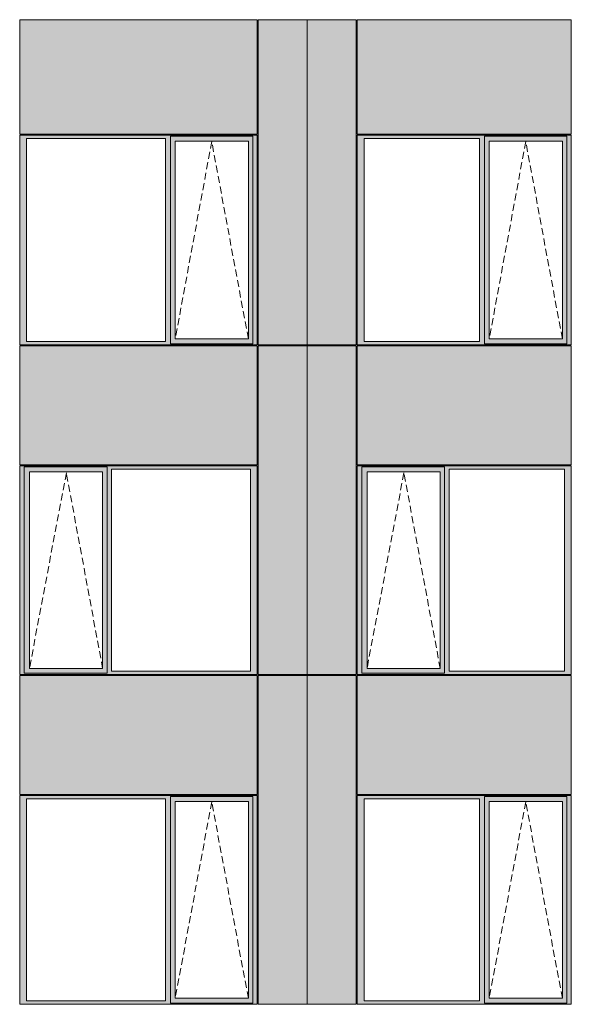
# Model space of a CAD drawing. Header units: millimetres. Extents: x 169383 to 755273, y -3871 to 302042.
# Tile 45 of 61: x 183420 to 188935, y 86998 to 96854. Entities that reach past the tile are written whole.
import ezdxf

# ---------------------------------------------------------------- set-up
doc = ezdxf.new("R2010")
doc.units = ezdxf.units.MM
doc.header["$MEASUREMENT"] = 0
doc.linetypes.add('OO_EOIAAY', pattern=[105.833361, 70.555568, -35.277793])
doc.layers.add('0_Ном._пера__1', color=7, linetype='Continuous', lineweight=0)
doc.layers.add('0_Ном._пера__120', color=7, linetype='Continuous', lineweight=0)
doc.layers.add('АР-Стены_внешние_.АР_Ном._пера__214', color=7, linetype='Continuous', lineweight=0, true_color=0xe2eaf1)

msp = doc.modelspace()

# ---------------------------------------------------------------- hatches: boundary and pattern name
at = {"layer": '0_Ном._пера__1', "linetype": 'Continuous', "lineweight": 0, "true_color": 0x000000}
for points in [[(183420.146, 95698.425), (183420.146, 95663.425), (183488.836, 95663.425), (184877.718, 95663.425), (184926.69, 95663.425), (184926.69, 95688.425), (185751.062, 95688.425), (185751.062, 95663.425), (185795.22, 95663.425), (185795.22, 95698.425)], [(186795.22, 95698.425), (186795.22, 95663.425), (186863.91, 95663.425), (188017.077, 95663.425), (188066.049, 95663.425), (188066.049, 95688.425), (188890.421, 95688.425), (188890.421, 95663.425), (188934.579, 95663.425), (188934.579, 95698.425)], [(183488.836, 93633.425), (183488.836, 95663.425), (183420.146, 95663.425), (183420.146, 93633.425)], [(184926.69, 95663.425), (184877.718, 95663.425), (184877.718, 93633.425), (184926.69, 93633.425)], [(184926.69, 95688.425), (184926.69, 95638.425), (184975.754, 95638.425), (185706.812, 95638.425), (185751.062, 95638.425), (185751.062, 95688.425)], [(184926.69, 93658.425), (184974.792, 93658.425), (184974.792, 95638.425), (184926.69, 95638.425)], [(185706.812, 95638.425), (185706.812, 93658.425), (185751.062, 93658.425), (185751.062, 95638.425)], [(185751.062, 93633.425), (185795.22, 93633.425), (185795.22, 95663.425), (185751.062, 95663.425)], [(186863.91, 93633.425), (186863.91, 95663.425), (186795.22, 95663.425), (186795.22, 93633.425)], [(188066.049, 95663.425), (188017.077, 95663.425), (188017.077, 93633.425), (188066.049, 93633.425)], [(188066.049, 95688.425), (188066.049, 95638.425), (188115.114, 95638.425), (188846.171, 95638.425), (188890.421, 95638.425), (188890.421, 95688.425)], [(188066.049, 93658.425), (188114.151, 93658.425), (188114.151, 95638.425), (188066.049, 95638.425)], [(188846.171, 95638.425), (188846.171, 93658.425), (188890.421, 93658.425), (188890.421, 95638.425)], [(188890.421, 93633.425), (188934.579, 93633.425), (188934.579, 95663.425), (188890.421, 95663.425)], [(183488.836, 93633.425), (183420.146, 93633.425), (183420.146, 93598.425), (185795.22, 93598.425), (185795.22, 93633.425), (185751.062, 93633.425), (185751.062, 93608.425), (184926.69, 93608.425), (184926.69, 93633.425), (184877.718, 93633.425)], [(184926.69, 93658.425), (184926.69, 93608.425), (185751.062, 93608.425), (185751.062, 93658.425), (185706.812, 93658.425), (184975.754, 93658.425)], [(186863.91, 93633.425), (186795.22, 93633.425), (186795.22, 93598.425), (188934.579, 93598.425), (188934.579, 93633.425), (188890.421, 93633.425), (188890.421, 93608.425), (188066.049, 93608.425), (188066.049, 93633.425), (188017.077, 93633.425)], [(188066.049, 93658.425), (188066.049, 93608.425), (188890.421, 93608.425), (188890.421, 93658.425), (188846.171, 93658.425), (188115.114, 93658.425)], [(183420.146, 92353.425), (183464.304, 92353.425), (183464.304, 92378.425), (185785.485, 92378.425), (185785.485, 92388.425), (183420.146, 92388.425)], [(183464.304, 90333.423), (183464.304, 92353.425), (183420.146, 92353.425), (183420.146, 90333.423)], [(183464.304, 92378.425), (183464.304, 92328.425), (183518.182, 92328.425), (184249.24, 92328.425), (184293.49, 92328.425), (184293.49, 92378.425)], [(185785.485, 92378.425), (184293.49, 92378.425), (184293.49, 92353.425), (184337.648, 92353.425), (185726.53, 92353.425), (185795.22, 92353.425), (185795.22, 92388.425), (185785.485, 92388.425)], [(184293.49, 92353.425), (184293.49, 90333.423), (184337.648, 90333.423), (184337.648, 92353.425)], [(185726.53, 90333.423), (185795.22, 90333.423), (185795.22, 92353.425), (185726.53, 92353.425)], [(186795.22, 92353.425), (186839.378, 92353.425), (186839.378, 92378.425), (188924.844, 92378.425), (188924.844, 92388.425), (186795.22, 92388.425)], [(186839.378, 90333.423), (186839.378, 92353.425), (186795.22, 92353.425), (186795.22, 90333.423)], [(186839.378, 92378.425), (186839.378, 92328.425), (186893.256, 92328.425), (187624.313, 92328.425), (187668.563, 92328.425), (187668.563, 92378.425)], [(188924.844, 92378.425), (187668.563, 92378.425), (187668.563, 92353.425), (187712.721, 92353.425), (188865.889, 92353.425), (188934.579, 92353.425), (188934.579, 92388.425), (188924.844, 92388.425)], [(187668.563, 92353.425), (187668.563, 90333.423), (187712.721, 90333.423), (187712.721, 92353.425)], [(188865.889, 90333.423), (188934.579, 90333.423), (188934.579, 92353.425), (188865.889, 92353.425)], [(183464.304, 92328.425), (183464.304, 90358.423), (183517.22, 90358.423), (183517.22, 92328.425)], [(184249.24, 90358.423), (184293.49, 90358.423), (184293.49, 92328.425), (184249.24, 92328.425)], [(186839.378, 92328.425), (186839.378, 90358.423), (186892.293, 90358.423), (186892.293, 92328.425)], [(187624.313, 90358.423), (187668.563, 90358.423), (187668.563, 92328.425), (187624.313, 92328.425)], [(183464.304, 90333.423), (183420.146, 90333.423), (183420.146, 90298.423), (185795.22, 90298.423), (185795.22, 90333.423), (185726.53, 90333.423), (184337.648, 90333.423), (184293.49, 90333.423), (184293.49, 90308.423), (183464.304, 90308.423)], [(183464.304, 90308.423), (184293.49, 90308.423), (184293.49, 90358.423), (184249.24, 90358.423), (183518.182, 90358.423), (183464.304, 90358.423)], [(186839.378, 90333.423), (186795.22, 90333.423), (186795.22, 90298.423), (188934.579, 90298.423), (188934.579, 90333.423), (188865.889, 90333.423), (187712.721, 90333.423), (187668.563, 90333.423), (187668.563, 90308.423), (186839.378, 90308.423)], [(186839.378, 90308.423), (187668.563, 90308.423), (187668.563, 90358.423), (187624.313, 90358.423), (186893.256, 90358.423), (186839.378, 90358.423)], [(183420.146, 89088.425), (183420.146, 89053.425), (183488.836, 89053.425), (184877.718, 89053.425), (184926.69, 89053.425), (184926.69, 89078.425), (185751.062, 89078.425), (185751.062, 89053.425), (185795.22, 89053.425), (185795.22, 89088.425)], [(183488.836, 87033.425), (183488.836, 89053.425), (183420.146, 89053.425), (183420.146, 87033.425)], [(184926.69, 89053.425), (184877.718, 89053.425), (184877.718, 87033.425), (184926.69, 87033.425)], [(184926.69, 89078.425), (184926.69, 89028.425), (184975.754, 89028.425), (185706.812, 89028.425), (185751.062, 89028.425), (185751.062, 89078.425)], [(184926.69, 87058.425), (184974.792, 87058.425), (184974.792, 89028.425), (184926.69, 89028.425)], [(185706.812, 89028.425), (185706.812, 87058.425), (185751.062, 87058.425), (185751.062, 89028.425)], [(185751.062, 87033.425), (185795.22, 87033.425), (185795.22, 89053.425), (185751.062, 89053.425)], [(186795.22, 89088.425), (186795.22, 89053.425), (186863.91, 89053.425), (188017.077, 89053.425), (188066.049, 89053.425), (188066.049, 89078.425), (188890.421, 89078.425), (188890.421, 89053.425), (188934.579, 89053.425), (188934.579, 89088.425)], [(186863.91, 87033.425), (186863.91, 89053.425), (186795.22, 89053.425), (186795.22, 87033.425)], [(188066.049, 89053.425), (188017.077, 89053.425), (188017.077, 87033.425), (188066.049, 87033.425)], [(188066.049, 89078.425), (188066.049, 89028.425), (188115.114, 89028.425), (188846.171, 89028.425), (188890.421, 89028.425), (188890.421, 89078.425)], [(188066.049, 87058.425), (188114.151, 87058.425), (188114.151, 89028.425), (188066.049, 89028.425)], [(188846.171, 89028.425), (188846.171, 87058.425), (188890.421, 87058.425), (188890.421, 89028.425)], [(188890.421, 87033.425), (188934.579, 87033.425), (188934.579, 89053.425), (188890.421, 89053.425)], [(183488.836, 87033.425), (183420.146, 87033.425), (183420.146, 86998.425), (185795.22, 86998.425), (185795.22, 87033.425), (185751.062, 87033.425), (185751.062, 87008.425), (184926.69, 87008.425), (184926.69, 87033.425), (184877.718, 87033.425)], [(184926.69, 87058.425), (184926.69, 87008.425), (185751.062, 87008.425), (185751.062, 87058.425), (185706.812, 87058.425), (184975.754, 87058.425)], [(186863.91, 87033.425), (186795.22, 87033.425), (186795.22, 86998.425), (188934.579, 86998.425), (188934.579, 87033.425), (188890.421, 87033.425), (188890.421, 87008.425), (188066.049, 87008.425), (188066.049, 87033.425), (188017.077, 87033.425)], [(188066.049, 87058.425), (188066.049, 87008.425), (188890.421, 87008.425), (188890.421, 87058.425), (188846.171, 87058.425), (188115.114, 87058.425)]]:
    msp.add_hatch(color=18, dxfattribs=at).paths.add_polyline_path(points)
at = {"layer": 'АР-Стены_внешние_.АР_Ном._пера__214', "linetype": 'Continuous', "lineweight": 0, "true_color": 0xe5e8eb}
for points in [[(183420.146, 96853.676), (183420.146, 95708.425), (185795.22, 95708.425), (185795.22, 96853.676)], [(185805.22, 95698.425), (185805.22, 93598.425), (186295.22, 93598.425), (186295.22, 96853.676), (185805.22, 96853.676)], [(186295.22, 96853.676), (186295.22, 93598.425), (186785.22, 93598.425), (186785.22, 96853.676)], [(186795.22, 96853.676), (186795.22, 95708.425), (188934.579, 95708.425), (188934.579, 96853.676)], [(183420.146, 93588.425), (183420.146, 92398.425), (185795.219, 92398.425), (185795.219, 93588.425)], [(186295.22, 93588.425), (185805.22, 93588.425), (185805.22, 90298.425), (186295.22, 90298.425)], [(186785.22, 93588.425), (186295.22, 93588.425), (186295.22, 90298.425), (186785.22, 90298.425)], [(186795.22, 93588.425), (186795.22, 92398.425), (188934.578, 92398.425), (188934.578, 93588.425)], [(183420.146, 90288.423), (183420.146, 89098.425), (185795.22, 89098.425), (185795.22, 90288.423)], [(185805.22, 89088.425), (185805.22, 86998.425), (186295.22, 86998.425), (186295.22, 90288.423), (185805.22, 90288.423)], [(186295.22, 90288.423), (186295.22, 86998.425), (186785.22, 86998.425), (186785.22, 90288.423)], [(186795.22, 90288.423), (186795.22, 89098.425), (188934.579, 89098.425), (188934.579, 90288.423)]]:
    msp.add_hatch(color=254, dxfattribs=at).paths.add_polyline_path(points)

# ---------------------------------------------------------------- linework, layer by layer
at = {"layer": '0_Ном._пера__120', "color": 7, "linetype": 'Continuous', "lineweight": 0}
for p, q in [((183420.146, 95708.425), (183420.146, 96853.676)), ((183420.146, 96853.676), (185795.22, 96853.676)), ((185795.22, 95708.425), (185795.22, 96853.676)), ((185805.22, 96853.676), (185805.22, 93598.425)), ((185805.22, 96853.676), (186785.22, 96853.676)), ((186295.22, 96853.676), (186295.22, 93598.425)), ((186785.22, 93598.425), (186785.22, 96853.676)), ((186795.22, 95708.425), (186795.22, 96853.676)), ((186795.22, 96853.676), (188934.579, 96853.676)), ((188934.579, 95708.425), (188934.579, 96853.676)), ((185795.22, 95708.425), (183420.146, 95708.425)), ((183420.146, 95663.425), (183420.146, 95698.425)), ((183420.146, 95698.425), (185795.22, 95698.425)), ((185795.22, 95698.425), (185795.22, 95663.425)), ((188934.579, 95708.425), (186795.22, 95708.425)), ((186795.22, 95663.425), (186795.22, 95698.425)), ((186795.22, 95698.425), (188934.579, 95698.425)), ((188934.579, 95698.425), (188934.579, 95663.425)), ((183420.146, 93633.425), (183420.146, 95663.425)), ((183488.836, 95663.425), (183488.836, 93633.425)), ((184877.718, 95663.425), (183488.836, 95663.425)), ((184877.718, 93633.425), (184877.718, 95663.425)), ((184926.69, 95638.425), (184926.69, 95688.425)), ((185751.062, 95688.425), (184926.69, 95688.425)), ((184926.69, 93658.425), (184926.69, 95638.425)), ((184974.792, 93658.425), (184974.792, 95638.425)), ((184974.792, 95638.425), (185705.849, 95638.425)), ((185706.812, 95638.425), (185705.849, 95638.425)), ((185706.812, 93658.425), (185706.812, 95638.425)), ((185751.062, 95663.425), (185751.062, 95688.425)), ((185751.062, 95663.425), (185751.062, 93633.425)), ((185795.22, 95663.425), (185795.22, 93633.425)), ((186795.22, 93633.425), (186795.22, 95663.425)), ((186863.91, 95663.425), (186863.91, 93633.425)), ((188017.077, 95663.425), (186863.91, 95663.425)), ((188017.077, 93633.425), (188017.077, 95663.425)), ((188066.049, 95638.425), (188066.049, 95688.425)), ((188890.421, 95688.425), (188066.049, 95688.425)), ((188066.049, 93658.425), (188066.049, 95638.425)), ((188114.151, 93658.425), (188114.151, 95638.425)), ((188114.151, 95638.425), (188845.208, 95638.425)), ((188846.171, 95638.425), (188845.208, 95638.425)), ((188846.171, 93658.425), (188846.171, 95638.425)), ((188890.421, 95663.425), (188890.421, 95688.425)), ((188890.421, 95663.425), (188890.421, 93633.425)), ((188934.579, 95663.425), (188934.579, 93633.425)), ((183420.146, 93598.425), (183420.146, 93633.425)), ((183488.836, 93633.425), (184877.718, 93633.425)), ((184926.69, 93608.425), (184926.69, 93658.425)), ((185705.849, 93658.425), (184974.792, 93658.425)), ((185705.849, 93658.425), (185706.812, 93658.425)), ((185751.062, 93633.425), (185751.062, 93608.425)), ((185795.22, 93633.425), (185795.22, 93598.425)), ((186795.22, 93598.425), (186795.22, 93633.425)), ((186863.91, 93633.425), (188017.077, 93633.425)), ((188066.049, 93608.425), (188066.049, 93658.425)), ((188845.208, 93658.425), (188114.151, 93658.425)), ((188845.208, 93658.425), (188846.171, 93658.425)), ((188890.421, 93633.425), (188890.421, 93608.425)), ((188934.579, 93633.425), (188934.579, 93598.425)), ((185795.22, 93598.425), (183420.146, 93598.425)), ((183420.146, 92398.425), (183420.146, 93588.425)), ((185795.219, 93588.425), (183420.146, 93588.425)), ((184926.69, 93608.425), (185751.062, 93608.425)), ((185795.219, 92398.425), (185795.219, 93588.425)), ((186295.22, 93598.425), (185805.22, 93598.425)), ((185805.22, 93588.425), (185805.22, 90298.425)), ((186295.22, 93588.425), (185805.22, 93588.425)), ((186785.22, 93598.425), (186295.22, 93598.425)), ((186295.22, 90288.423), (186295.22, 93595.454)), ((186785.22, 93588.425), (186295.22, 93588.425)), ((186785.22, 90298.425), (186785.22, 93588.425)), ((188934.579, 93598.425), (186795.22, 93598.425)), ((186795.22, 92398.425), (186795.22, 93588.425)), ((188934.578, 93588.425), (186795.22, 93588.425)), ((188066.049, 93608.425), (188890.421, 93608.425)), ((188934.578, 92398.425), (188934.578, 93588.425)), ((185795.219, 92398.425), (183420.146, 92398.425)), ((185795.22, 92388.425), (183420.146, 92388.425)), ((183430.051, 92388.425), (183420.146, 92388.425)), ((183420.146, 92388.425), (183420.146, 92353.425)), ((183420.146, 92353.425), (183420.146, 90333.423)), ((183464.304, 92353.425), (183464.304, 92378.425)), ((183464.304, 92378.425), (184293.49, 92378.425)), ((183464.304, 92353.425), (183464.304, 90312.999)), ((184293.49, 92378.425), (184293.49, 92353.425)), ((184293.49, 92353.425), (184293.49, 90333.423)), ((184337.648, 90333.423), (184337.648, 92353.425)), ((184337.648, 92353.425), (185726.53, 92353.425)), ((185726.53, 92353.425), (185726.53, 90333.423)), ((185795.22, 92353.425), (185795.22, 92388.425)), ((185795.22, 90333.423), (185795.22, 92353.425)), ((188934.578, 92398.425), (186795.22, 92398.425)), ((188934.579, 92388.425), (186795.22, 92388.425)), ((186805.124, 92388.425), (186795.22, 92388.425)), ((186795.22, 92388.425), (186795.22, 92353.425)), ((186795.22, 92353.425), (186795.22, 90333.423)), ((186839.378, 92353.425), (186839.378, 92378.425)), ((186839.378, 92378.425), (187668.563, 92378.425)), ((186839.378, 92353.425), (186839.378, 90312.999)), ((187668.563, 92378.425), (187668.563, 92353.425)), ((187668.563, 92353.425), (187668.563, 90333.423)), ((187712.721, 90333.423), (187712.721, 92353.425)), ((187712.721, 92353.425), (188865.889, 92353.425)), ((188865.889, 92353.425), (188865.889, 90333.423)), ((188934.579, 92353.425), (188934.579, 92388.425)), ((188934.579, 90333.423), (188934.579, 92353.425)), ((184248.277, 92328.425), (183517.22, 92328.425)), ((183517.22, 92328.425), (183517.22, 90358.423)), ((184248.277, 92328.425), (184249.24, 92328.425)), ((184249.24, 92328.425), (184249.24, 90358.423)), ((187623.35, 92328.425), (186892.293, 92328.425)), ((186892.293, 92328.425), (186892.293, 90358.423)), ((187623.35, 92328.425), (187624.313, 92328.425)), ((187624.313, 92328.425), (187624.313, 90358.423)), ((183420.146, 90333.423), (183420.146, 90298.423)), ((183429.774, 90298.425), (183420.146, 90298.425)), ((183420.146, 90298.423), (183429.971, 90298.423)), ((183420.146, 89098.425), (183420.146, 90288.423)), ((183420.146, 90288.423), (185795.22, 90288.423)), ((183429.971, 90298.423), (185785.405, 90298.423)), ((184293.49, 90312.999), (183464.304, 90312.999)), ((183517.22, 90358.423), (184248.277, 90358.423)), ((184249.24, 90358.423), (184248.277, 90358.423)), ((184293.49, 90333.423), (184293.49, 90312.999)), ((185726.53, 90333.423), (184337.648, 90333.423)), ((185785.405, 90298.423), (185795.22, 90298.423)), ((185795.22, 90298.423), (185795.22, 90333.423)), ((185795.22, 89098.425), (185795.22, 90288.423)), ((186295.22, 90298.425), (185805.22, 90298.425)), ((185805.22, 90288.423), (185805.22, 86998.425)), ((185805.22, 90288.423), (186785.22, 90288.423)), ((186785.22, 90298.425), (186295.22, 90298.425)), ((186295.22, 90288.423), (186295.22, 86998.425)), ((186785.22, 86998.425), (186785.22, 90288.423)), ((186795.22, 90333.423), (186795.22, 90298.423)), ((186804.848, 90298.425), (186795.22, 90298.425)), ((186795.22, 90298.423), (186805.045, 90298.423)), ((186795.22, 89098.425), (186795.22, 90288.423)), ((186795.22, 90288.423), (188934.579, 90288.423)), ((186805.045, 90298.423), (188924.765, 90298.423)), ((187668.563, 90312.999), (186839.378, 90312.999)), ((186892.293, 90358.423), (187623.35, 90358.423)), ((187624.313, 90358.423), (187623.35, 90358.423)), ((187668.563, 90333.423), (187668.563, 90312.999)), ((188865.889, 90333.423), (187712.721, 90333.423)), ((188924.765, 90298.423), (188934.579, 90298.423)), ((188934.579, 90298.423), (188934.579, 90333.423)), ((188934.579, 89098.425), (188934.579, 90288.423)), ((185795.22, 89098.425), (183420.146, 89098.425)), ((188934.579, 89098.425), (186795.22, 89098.425)), ((183420.146, 89053.425), (183420.146, 89088.425)), ((183420.146, 89088.425), (185795.22, 89088.425)), ((183420.146, 87033.425), (183420.146, 89053.425)), ((183488.836, 89053.425), (183488.836, 87033.425)), ((184877.718, 89053.425), (183488.836, 89053.425)), ((184877.718, 87033.425), (184877.718, 89053.425)), ((184926.69, 89028.425), (184926.69, 89078.425)), ((185751.062, 89078.425), (184926.69, 89078.425)), ((184926.69, 87058.425), (184926.69, 89028.425)), ((184974.792, 87058.425), (184974.792, 89028.425)), ((184974.792, 89028.425), (185705.849, 89028.425)), ((185706.812, 89028.425), (185705.849, 89028.425)), ((185706.812, 87058.425), (185706.812, 89028.425)), ((185751.062, 89053.425), (185751.062, 89078.425)), ((185751.062, 89053.425), (185751.062, 87033.425)), ((185795.22, 89088.425), (185795.22, 89053.425)), ((185795.22, 89053.425), (185795.22, 87033.425)), ((186795.22, 89053.425), (186795.22, 89088.425)), ((186795.22, 89088.425), (188934.579, 89088.425)), ((186795.22, 87033.425), (186795.22, 89053.425)), ((186863.91, 89053.425), (186863.91, 87033.425)), ((188017.077, 89053.425), (186863.91, 89053.425)), ((188017.077, 87033.425), (188017.077, 89053.425)), ((188066.049, 89028.425), (188066.049, 89078.425)), ((188890.421, 89078.425), (188066.049, 89078.425)), ((188066.049, 87058.425), (188066.049, 89028.425)), ((188114.151, 87058.425), (188114.151, 89028.425)), ((188114.151, 89028.425), (188845.208, 89028.425)), ((188846.171, 89028.425), (188845.208, 89028.425)), ((188846.171, 87058.425), (188846.171, 89028.425)), ((188890.421, 89053.425), (188890.421, 89078.425)), ((188890.421, 89053.425), (188890.421, 87033.425)), ((188934.579, 89088.425), (188934.579, 89053.425)), ((188934.579, 89053.425), (188934.579, 87033.425)), ((183420.146, 86998.425), (183420.146, 87033.425)), ((183488.836, 87033.425), (184877.718, 87033.425)), ((184926.69, 87008.425), (184926.69, 87058.425)), ((185705.849, 87058.425), (184974.792, 87058.425)), ((185705.849, 87058.425), (185706.812, 87058.425)), ((185751.062, 87033.425), (185751.062, 87008.425)), ((185795.22, 87033.425), (185795.22, 86998.425)), ((186795.22, 86998.425), (186795.22, 87033.425)), ((186863.91, 87033.425), (188017.077, 87033.425)), ((188066.049, 87008.425), (188066.049, 87058.425)), ((188845.208, 87058.425), (188114.151, 87058.425)), ((188845.208, 87058.425), (188846.171, 87058.425)), ((188890.421, 87033.425), (188890.421, 87008.425)), ((188934.579, 87033.425), (188934.579, 86998.425)), ((185795.22, 86998.425), (183420.146, 86998.425)), ((184926.69, 87008.425), (185751.062, 87008.425)), ((186295.22, 86998.425), (185805.22, 86998.425)), ((186785.22, 86998.425), (186295.22, 86998.425)), ((188934.579, 86998.425), (186795.22, 86998.425)), ((188066.049, 87008.425), (188890.421, 87008.425))]:
    msp.add_line(p, q, dxfattribs=at)
at = {"layer": '0_Ном._пера__120', "color": 7, "linetype": 'OO_EOIAAY', "lineweight": 0}
for p, q in [((185339.983, 95634.434), (184974.792, 93658.425)), ((185705.849, 93658.425), (185339.177, 95638.425)), ((188479.342, 95634.434), (188114.151, 93658.425)), ((188845.208, 93658.425), (188478.536, 95638.425)), ((183886.24, 92318.425), (183517.22, 90358.423)), ((184249.24, 90358.423), (183886.24, 92318.425)), ((187261.314, 92318.425), (186892.293, 90358.423)), ((187624.313, 90358.423), (187261.314, 92318.425)), ((185339.983, 89024.434), (184974.792, 87058.425)), ((185705.849, 87058.425), (185339.177, 89028.425)), ((188479.342, 89024.434), (188114.151, 87058.425)), ((188845.208, 87058.425), (188478.536, 89028.425))]:
    msp.add_line(p, q, dxfattribs=at)

doc.saveas('drawing.dxf')
